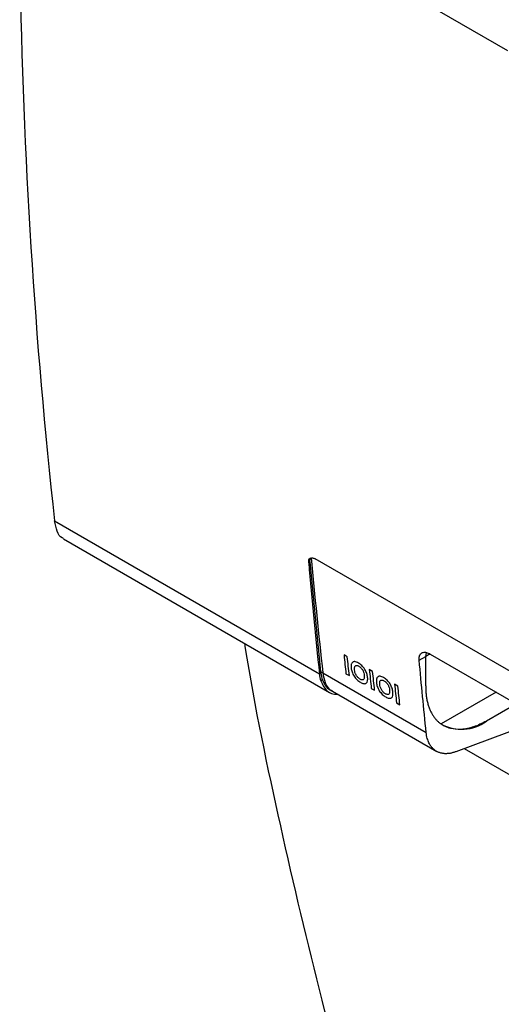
# Model space of a CAD drawing. Header units: millimetres. Extents: x -155 to 1130, y -373 to 1265.
# Tile 168 of 198: x 794 to 850, y 861 to 975. Entities that reach past the tile are written whole.
import ezdxf

# ---------------------------------------------------------------- set-up
doc = ezdxf.new("R2010")
doc.units = ezdxf.units.MM

msp = doc.modelspace()

# ---------------------------------------------------------------- linework, layer by layer
at = {"color": 8, "linetype": 'Continuous', "lineweight": 25}
for p, q in [((850.32, 971.28), (808.28, 995.55)), ((840.85, 901.31), (840.94, 901.73)), ((848.97, 897.18), (842.6, 893.5)), ((845.28, 890.65), (896.79, 860.91))]:
    msp.add_line(p, q, dxfattribs=at)
at = {"color": 7, "linetype": 'Continuous', "lineweight": 25}
for p, q in [((797.95, 916.95), (828.54, 899.29)), ((798.98, 914.88), (829.73, 897.13)), ((940.47, 847.68), (828.07, 912.57)), ((827.46, 912.22), (827.31, 912.13)), ((831.77, 901.25), (831.39, 901.47)), ((840.08, 900.86), (840.85, 901.31)), ((840.83, 897.89), (840.85, 901.31)), ((841.33, 901.59), (840.85, 901.31)), ((841.34, 901.58), (903.95, 865.44)), ((828.54, 899.29), (828.71, 899.38)), ((828.94, 899.4), (828.68, 899.55)), ((828.94, 899.4), (840.89, 892.51)), ((831.62, 899.3), (832.01, 899.08)), ((834.69, 899.56), (834.31, 899.78)), ((828.91, 898.58), (828.71, 898.47)), ((834.54, 897.61), (834.93, 897.39)), ((837.61, 897.88), (837.23, 898.1)), ((829.87, 897.39), (830.08, 897.27)), ((830.08, 897.27), (842.1, 890.33)), ((837.46, 895.93), (837.85, 895.7)), ((851.32, 895.82), (847.86, 893.83)), ((853.2, 893.58), (844.31, 890.29))]:
    msp.add_line(p, q, dxfattribs=at)
msp.add_arc((844.97, 897.74), 4.86, 240.7231, 306.3967, dxfattribs=at)
for centre, major_axis, ratio, start_param, end_param in [((1399.48, 1314.31), (407.1, 711.81), 0.570015, 2.453024, 2.473495), ((832.72, 902.33), (2.98, 5.21), 0.570015, 2.473495, 2.47417), ((832.72, 902.33), (2.98, 5.21), 0.570267, 2.473959, 2.666308)]:
    msp.add_ellipse(centre, major_axis=major_axis, ratio=ratio, start_param=start_param, end_param=end_param, dxfattribs=at)
for points in [[(793.92, 981.18), (794.31, 959.16), (795.65, 937.71), (797.95, 916.95)], [(827.61, 912.7), (828.01, 908.26), (828.45, 903.83), (828.94, 899.4)], [(827.46, 912.22), (827.83, 907.97), (828.24, 903.75), (828.68, 899.55)], [(831.39, 901.47), (831.47, 900.74), (831.54, 900.02), (831.62, 899.3)], [(832.01, 899.08), (831.93, 899.8), (831.85, 900.52), (831.77, 901.25)], [(840.89, 892.51), (840.6, 895.28), (840.33, 898.07), (840.08, 900.86)], [(828.68, 899.55), (828.69, 899.5), (828.7, 899.44), (828.71, 899.38)], [(828.7, 899.38), (828.75, 899.09), (828.81, 898.83), (828.91, 898.58)], [(834.31, 899.78), (834.39, 899.06), (834.46, 898.33), (834.54, 897.61)], [(834.93, 897.39), (834.85, 898.11), (834.77, 898.84), (834.69, 899.56)], [(837.23, 898.1), (837.31, 897.37), (837.38, 896.65), (837.46, 895.93)], [(837.85, 895.7), (837.77, 896.43), (837.69, 897.15), (837.61, 897.88)]]:
    msp.add_open_spline(points, degree=3, dxfattribs=at)
for points, knots in [([(799, 914.93), (798.94, 914.95), (798.58, 915.03), (798.2, 915.7), (798.03, 916.54), (797.95, 916.95)], [0, 0, 0, 0, 0.098109, 0.549391, 1, 1, 1, 1]), ([(827.31, 912.13), (827.3, 912.25), (827.31, 912.36), (827.37, 912.54), (827.43, 912.6), (827.57, 912.68), (827.66, 912.7), (827.85, 912.67), (827.96, 912.63), (828.07, 912.57)], [0, 0, 0, 0, 0.25, 0.25, 0.5, 0.5, 0.75, 0.75, 1, 1, 1, 1]), ([(827.46, 912.22), (827.45, 912.33), (827.46, 912.43), (827.51, 912.59), (827.55, 912.66), (827.61, 912.7)], [0, 0, 0, 0, 0.5, 0.5, 1, 1, 1, 1]), ([(840.56, 823.15), (838.45, 829.41), (834.23, 841.91), (828.75, 861.47), (824.01, 881.65), (821.09, 895.45), (819.95, 902.67), (819.93, 902.78)], [0, 0, 0, 0, 0.248993, 0.497986, 0.74698, 0.995973, 1, 1, 1, 1]), ([(840.08, 900.86), (840.08, 900.9), (840.07, 900.98), (840.07, 901.08), (840.08, 901.18), (840.09, 901.27), (840.11, 901.35), (840.14, 901.43), (840.18, 901.5), (840.22, 901.56), (840.27, 901.62), (840.33, 901.66), (840.42, 901.72), (840.54, 901.77), (840.72, 901.79), (840.91, 901.77), (841.12, 901.7), (841.27, 901.62), (841.34, 901.58)], [0, 0, 0, 0, 0.047197, 0.093354, 0.138688, 0.183427, 0.227808, 0.272075, 0.316473, 0.361246, 0.406629, 0.452852, 0.500129, 0.603184, 0.702132, 0.7995, 0.897934, 1, 1, 1, 1]), ([(832.25, 900.46), (832.24, 900.42), (832.23, 900.39), (832.22, 900.31), (832.21, 900.27), (832.21, 900.14), (832.21, 900.05), (832.22, 899.96)], [0, 0, 0, 0, 0.25, 0.25, 0.5, 0.5, 1, 1, 1, 1]), ([(832.22, 899.96), (832.23, 899.88), (832.24, 899.81), (832.27, 899.66), (832.29, 899.59), (832.37, 899.35), (832.45, 899.18), (832.6, 898.95), (832.65, 898.87), (832.77, 898.73), (832.83, 898.66), (832.96, 898.54), (833.03, 898.49), (833.16, 898.39), (833.23, 898.35), (833.29, 898.31)], [0, 0, 0, 0, 0.125, 0.125, 0.25, 0.25, 0.5, 0.5, 0.625, 0.625, 0.75, 0.75, 0.875, 0.875, 1, 1, 1, 1]), ([(832.64, 900.7), (832.61, 900.7), (832.59, 900.7), (832.55, 900.7), (832.53, 900.69), (832.47, 900.68), (832.43, 900.67), (832.37, 900.62), (832.34, 900.6), (832.29, 900.53), (832.27, 900.5), (832.25, 900.46)], [0, 0, 0, 0, 0.125, 0.125, 0.25, 0.25, 0.5, 0.5, 0.75, 0.75, 1, 1, 1, 1]), ([(832.61, 899.75), (832.6, 899.79), (832.6, 899.84), (832.6, 899.92), (832.6, 899.97), (832.61, 900.08), (832.63, 900.15), (832.7, 900.22), (832.72, 900.24), (832.78, 900.26), (832.81, 900.26), (832.89, 900.26), (832.93, 900.25), (833.01, 900.22), (833.05, 900.2), (833.09, 900.17)], [0, 0, 0, 0, 0.125, 0.125, 0.25, 0.25, 0.5, 0.5, 0.625, 0.625, 0.75, 0.75, 0.875, 0.875, 1, 1, 1, 1]), ([(833.05, 900.54), (832.98, 900.58), (832.91, 900.62), (832.77, 900.67), (832.7, 900.69), (832.64, 900.7)], [0, 0, 0, 0, 0.5, 0.5, 1, 1, 1, 1]), ([(834.12, 898.87), (834.11, 898.94), (834.1, 899.02), (834.07, 899.17), (834.05, 899.24), (834, 899.4), (833.96, 899.49), (833.89, 899.65), (833.84, 899.73), (833.69, 899.97), (833.57, 900.12), (833.38, 900.3), (833.32, 900.36), (833.18, 900.46), (833.12, 900.5), (833.05, 900.54)], [0, 0, 0, 0, 0.125, 0.125, 0.25, 0.25, 0.375, 0.375, 0.5, 0.5, 0.75, 0.75, 0.875, 0.875, 1, 1, 1, 1]), ([(833.09, 900.17), (833.13, 900.15), (833.18, 900.12), (833.26, 900.06), (833.3, 900.02), (833.42, 899.9), (833.5, 899.8), (833.61, 899.59), (833.65, 899.49), (833.71, 899.29), (833.72, 899.2), (833.73, 899.1)], [0, 0, 0, 0, 0.125, 0.125, 0.25, 0.25, 0.5, 0.5, 0.75, 0.75, 1, 1, 1, 1]), ([(833.25, 898.67), (833.21, 898.69), (833.17, 898.72), (833.08, 898.79), (833.04, 898.83), (832.92, 898.95), (832.85, 899.05), (832.73, 899.26), (832.69, 899.36), (832.63, 899.56), (832.62, 899.66), (832.61, 899.75)], [0, 0, 0, 0, 0.125, 0.125, 0.25, 0.25, 0.5, 0.5, 0.75, 0.75, 1, 1, 1, 1]), ([(833.73, 899.1), (833.74, 899.01), (833.74, 898.93), (833.73, 898.77), (833.71, 898.7), (833.63, 898.61), (833.57, 898.58), (833.46, 898.59), (833.42, 898.59), (833.34, 898.62), (833.29, 898.65), (833.25, 898.67)], [0, 0, 0, 0, 0.25, 0.25, 0.5, 0.5, 0.75, 0.75, 0.875, 0.875, 1, 1, 1, 1]), ([(833.29, 898.31), (833.36, 898.27), (833.42, 898.24), (833.55, 898.18), (833.61, 898.17), (833.73, 898.15), (833.78, 898.15), (833.88, 898.17), (833.92, 898.19), (834.04, 898.27), (834.09, 898.36), (834.12, 898.54), (834.13, 898.6), (834.13, 898.73), (834.12, 898.8), (834.12, 898.87)], [0, 0, 0, 0, 0.125, 0.125, 0.25, 0.25, 0.375, 0.375, 0.5, 0.5, 0.75, 0.75, 0.875, 0.875, 1, 1, 1, 1]), ([(835.17, 898.77), (835.16, 898.74), (835.15, 898.7), (835.14, 898.62), (835.13, 898.58), (835.13, 898.46), (835.13, 898.36), (835.14, 898.27)], [0, 0, 0, 0, 0.25, 0.25, 0.5, 0.5, 1, 1, 1, 1]), ([(835.56, 899.01), (835.53, 899.01), (835.51, 899.01), (835.47, 899.01), (835.45, 899.01), (835.39, 899), (835.35, 898.98), (835.29, 898.94), (835.26, 898.91), (835.21, 898.85), (835.19, 898.81), (835.17, 898.77)], [0, 0, 0, 0, 0.125, 0.125, 0.25, 0.25, 0.5, 0.5, 0.75, 0.75, 1, 1, 1, 1]), ([(835.97, 898.85), (835.9, 898.89), (835.83, 898.93), (835.69, 898.99), (835.62, 899), (835.56, 899.01)], [0, 0, 0, 0, 0.5, 0.5, 1, 1, 1, 1]), ([(837.04, 897.19), (837.03, 897.26), (837.02, 897.33), (836.99, 897.48), (836.97, 897.56), (836.91, 897.72), (836.88, 897.8), (836.81, 897.96), (836.76, 898.04), (836.61, 898.28), (836.49, 898.43), (836.3, 898.62), (836.24, 898.67), (836.1, 898.77), (836.04, 898.81), (835.97, 898.85)], [0, 0, 0, 0, 0.125, 0.125, 0.25, 0.25, 0.375, 0.375, 0.5, 0.5, 0.75, 0.75, 0.875, 0.875, 1, 1, 1, 1]), ([(828.71, 898.47), (828.9, 898.08), (829.2, 897.45), (829.9, 896.96), (830.41, 896.95), (830.65, 896.94)], [0, 0, 0, 0, 0.447601, 0.731454, 1, 1, 1, 1]), ([(828.91, 898.58), (829.12, 898.11), (829.36, 897.58), (829.83, 897.44), (829.89, 897.43)], [0, 0, 0, 0, 0.888659, 1, 1, 1, 1]), ([(835.14, 898.27), (835.15, 898.2), (835.16, 898.13), (835.19, 897.98), (835.21, 897.9), (835.29, 897.66), (835.37, 897.5), (835.52, 897.26), (835.57, 897.19), (835.69, 897.04), (835.75, 896.98), (835.88, 896.86), (835.95, 896.8), (836.08, 896.7), (836.15, 896.66), (836.21, 896.62)], [0, 0, 0, 0, 0.125, 0.125, 0.25, 0.25, 0.5, 0.5, 0.625, 0.625, 0.75, 0.75, 0.875, 0.875, 1, 1, 1, 1]), ([(835.53, 898.06), (835.52, 898.11), (835.52, 898.15), (835.52, 898.24), (835.52, 898.28), (835.53, 898.4), (835.55, 898.47), (835.62, 898.54), (835.64, 898.55), (835.7, 898.57), (835.73, 898.58), (835.81, 898.57), (835.84, 898.56), (835.93, 898.53), (835.97, 898.51), (836.01, 898.49)], [0, 0, 0, 0, 0.125, 0.125, 0.25, 0.25, 0.5, 0.5, 0.625, 0.625, 0.75, 0.75, 0.875, 0.875, 1, 1, 1, 1]), ([(836.17, 896.98), (836.13, 897.01), (836.09, 897.04), (836, 897.1), (835.96, 897.14), (835.84, 897.27), (835.77, 897.37), (835.65, 897.57), (835.61, 897.67), (835.55, 897.88), (835.54, 897.97), (835.53, 898.06)], [0, 0, 0, 0, 0.125, 0.125, 0.25, 0.25, 0.5, 0.5, 0.75, 0.75, 1, 1, 1, 1]), ([(836.01, 898.49), (836.05, 898.46), (836.1, 898.44), (836.18, 898.37), (836.22, 898.33), (836.34, 898.21), (836.42, 898.11), (836.53, 897.91), (836.57, 897.8), (836.63, 897.6), (836.64, 897.51), (836.65, 897.42)], [0, 0, 0, 0, 0.125, 0.125, 0.25, 0.25, 0.5, 0.5, 0.75, 0.75, 1, 1, 1, 1]), ([(840.83, 897.89), (840.83, 897.8), (840.83, 897.61), (840.84, 897.35), (840.86, 897.09), (840.88, 896.84), (840.91, 896.59), (840.95, 896.35), (841, 896.12), (841.06, 895.89), (841.12, 895.67), (841.19, 895.46), (841.3, 895.19), (841.43, 894.88), (841.62, 894.54), (841.83, 894.24), (842.06, 893.96), (842.32, 893.71), (842.5, 893.57), (842.6, 893.5)], [0, 0, 0, 0, 0.0458315, 0.0914367, 0.1368655, 0.1821681, 0.2273953, 0.2725981, 0.3178277, 0.363135, 0.4085708, 0.4541854, 0.5000286, 0.5838693, 0.6670884, 0.749997, 0.8329094, 0.9161402, 1, 1, 1, 1]), ([(836.65, 897.42), (836.66, 897.33), (836.66, 897.24), (836.65, 897.08), (836.63, 897.01), (836.55, 896.92), (836.49, 896.9), (836.38, 896.9), (836.34, 896.91), (836.26, 896.94), (836.21, 896.96), (836.17, 896.98)], [0, 0, 0, 0, 0.25, 0.25, 0.5, 0.5, 0.75, 0.75, 0.875, 0.875, 1, 1, 1, 1]), ([(836.21, 896.62), (836.28, 896.58), (836.34, 896.55), (836.47, 896.5), (836.53, 896.48), (836.65, 896.46), (836.7, 896.46), (836.8, 896.48), (836.84, 896.5), (836.96, 896.58), (837.01, 896.68), (837.04, 896.85), (837.05, 896.91), (837.05, 897.05), (837.04, 897.12), (837.04, 897.19)], [0, 0, 0, 0, 0.125, 0.125, 0.25, 0.25, 0.375, 0.375, 0.5, 0.5, 0.75, 0.75, 0.875, 0.875, 1, 1, 1, 1]), ([(847.84, 893.84), (847.34, 893.55), (846.85, 893.33), (846.13, 893.09), (845.89, 893.02), (845.42, 892.93), (845.19, 892.89), (844.51, 892.85), (844.09, 892.89), (843.49, 893.04), (843.3, 893.11), (842.93, 893.28), (842.76, 893.38), (842.6, 893.5)], [0, 0, 0, 0, 0.25, 0.25, 0.375, 0.375, 0.5, 0.5, 0.75, 0.75, 0.875, 0.875, 1, 1, 1, 1]), ([(844.31, 890.29), (844.25, 890.27), (844.14, 890.23), (843.98, 890.18), (843.81, 890.14), (843.64, 890.1), (843.47, 890.08), (843.3, 890.07), (843.13, 890.06), (842.97, 890.07), (842.8, 890.09), (842.64, 890.12), (842.49, 890.16), (842.34, 890.22), (842.19, 890.28), (842.05, 890.36), (841.93, 890.43), (841.83, 890.51), (841.75, 890.58), (841.65, 890.67), (841.54, 890.79), (841.43, 890.93), (841.31, 891.1), (841.2, 891.31), (841.1, 891.55), (841.01, 891.84), (840.93, 892.15), (840.9, 892.39), (840.89, 892.51)], [0, 0, 0, 0, 0.0314965, 0.0635496, 0.0961455, 0.1292681, 0.162899, 0.197017, 0.2315989, 0.2666187, 0.302048, 0.3378563, 0.3740105, 0.4104758, 0.4472151, 0.4841897, 0.5213593, 0.5419645, 0.5674471, 0.597776, 0.6328981, 0.6727298, 0.7171481, 0.7659825, 0.8190065, 0.8759314, 0.9364026, 1, 1, 1, 1])]:
    msp.add_open_spline(points, degree=3, knots=knots, dxfattribs=at)
at = {"color": 8, "linetype": 'Continuous', "lineweight": 25}
msp.add_open_spline([(828.94, 899.4), (829.02, 899.02), (829.19, 898.17), (829.63, 897.45), (830.04, 897.33), (830.1, 897.31)], degree=3, knots=[0, 0, 0, 0, 0.413832, 0.912877, 1, 1, 1, 1], dxfattribs=at)

doc.saveas('drawing.dxf')
